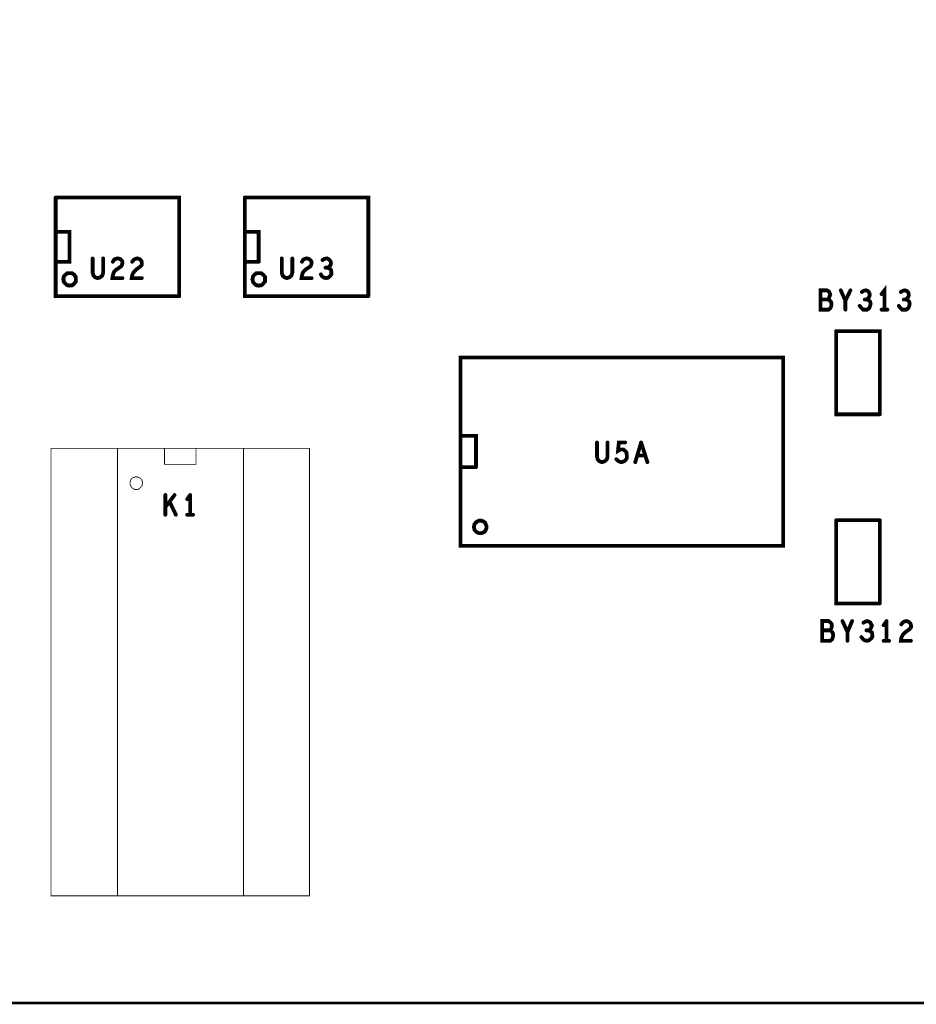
# Model space of a CAD drawing. Extents: x 17.4 to 50.4, y 21.5 to 42.5.
# Tile 6 of 20: x 31.4 to 33.6, y 30.9 to 33.2. Entities that reach past the tile are written whole.
import ezdxf

# ---------------------------------------------------------------- set-up
doc = ezdxf.new("R2010")
doc.units = 0
doc.layers.add('1', color=2, linetype='CONTINUOUS')

msp = doc.modelspace()

# ---------------------------------------------------------------- linework, layer by layer
at = {"layer": '1'}
for points, const_width in [([(21.146, 30.876), (46.556, 30.876), (46.556, 35.556)], 0.006), ([(31.522, 32.793), (31.816, 32.793), (31.816, 32.558)], 0.009), ([(31.816, 32.558), (31.522, 32.558), (31.522, 32.793)], 0.009), ([(32.266, 32.558), (32.266, 32.793), (31.972, 32.793)], 0.009), ([(32.266, 32.558), (31.972, 32.558), (31.972, 32.793)], 0.009), ([(31.522, 32.711), (31.555, 32.711), (31.555, 32.64), (31.522, 32.64)], 0.009), ([(31.972, 32.711), (32.005, 32.711), (32.005, 32.64)], 0.009), ([(31.635, 32.648), (31.635, 32.614), (31.633, 32.607), (31.628, 32.603), (31.622, 32.601), (31.616, 32.603), (31.612, 32.607), (31.61, 32.614), (31.61, 32.648)], 0.009), ([(31.681, 32.638), (31.68, 32.633), (31.678, 32.629), (31.666, 32.621), (31.661, 32.616), (31.658, 32.608), (31.657, 32.601), (31.681, 32.601)], 0.009), ([(31.681, 32.638), (31.68, 32.642), (31.676, 32.646), (31.67, 32.648), (31.665, 32.647), (31.661, 32.645), (31.658, 32.64)], 0.009), ([(31.727, 32.601), (31.703, 32.601), (31.704, 32.608), (31.708, 32.616), (31.713, 32.621), (31.724, 32.629), (31.727, 32.633), (31.727, 32.638), (31.726, 32.642), (31.722, 32.646), (31.716, 32.648), (31.712, 32.647), (31.708, 32.645), (31.704, 32.64)], 0.009), ([(31.972, 32.64), (32.005, 32.64)], 0.009), ([(32.06, 32.614), (32.062, 32.607), (32.066, 32.603), (32.072, 32.601), (32.078, 32.603), (32.083, 32.607), (32.085, 32.614), (32.085, 32.648)], 0.009), ([(32.06, 32.614), (32.06, 32.648)], 0.009), ([(32.108, 32.64), (32.111, 32.645), (32.115, 32.647), (32.12, 32.648), (32.126, 32.646), (32.13, 32.642), (32.131, 32.638), (32.13, 32.633), (32.128, 32.629), (32.116, 32.621), (32.111, 32.616), (32.108, 32.608), (32.107, 32.601), (32.131, 32.601)], 0.009), ([(32.157, 32.644), (32.162, 32.647), (32.168, 32.648), (32.173, 32.645), (32.176, 32.641), (32.177, 32.637), (32.176, 32.632), (32.173, 32.628), (32.169, 32.626), (32.173, 32.624), (32.177, 32.621), (32.178, 32.615), (32.178, 32.61), (32.175, 32.606), (32.17, 32.602), (32.166, 32.601), (32.161, 32.602), (32.156, 32.605)], 0.009), ([(31.54, 32.598), (31.541, 32.601), (31.541, 32.604), (31.542, 32.606), (31.544, 32.608), (31.546, 32.61), (31.548, 32.611), (31.55, 32.613), (31.553, 32.613), (31.555, 32.613), (31.558, 32.613), (31.561, 32.613), (31.563, 32.611), (31.565, 32.61), (31.567, 32.608), (31.568, 32.606), (31.57, 32.604), (31.57, 32.601), (31.57, 32.598), (31.57, 32.596), (31.57, 32.593), (31.568, 32.591), (31.567, 32.589), (31.565, 32.587), (31.563, 32.585), (31.561, 32.584), (31.558, 32.584), (31.555, 32.583), (31.553, 32.584), (31.55, 32.584), (31.548, 32.585), (31.546, 32.587), (31.544, 32.589), (31.542, 32.591), (31.541, 32.593), (31.541, 32.596), (31.54, 32.598)], 0.009), ([(31.99, 32.598), (31.991, 32.601), (31.991, 32.604), (31.992, 32.606), (31.994, 32.608), (31.996, 32.61), (31.998, 32.611), (32, 32.613), (32.003, 32.613), (32.005, 32.613), (32.008, 32.613), (32.011, 32.613), (32.013, 32.611), (32.015, 32.61), (32.017, 32.608), (32.018, 32.606), (32.02, 32.604), (32.02, 32.601), (32.02, 32.598), (32.02, 32.596), (32.02, 32.593), (32.018, 32.591), (32.017, 32.589), (32.015, 32.587), (32.013, 32.585), (32.011, 32.584), (32.008, 32.584), (32.005, 32.583), (32.003, 32.584), (32, 32.584), (31.998, 32.585), (31.996, 32.587), (31.994, 32.589), (31.992, 32.591), (31.991, 32.593), (31.991, 32.596), (31.99, 32.598)], 0.009), ([(32.164, 32.626), (32.169, 32.626)], 0.009), ([(32.153, 32.61), (32.156, 32.605)], 0.009), ([(33.342, 32.572), (33.357, 32.572), (33.361, 32.57), (33.363, 32.567), (33.365, 32.562), (33.363, 32.557), (33.362, 32.553), (33.359, 32.55), (33.363, 32.549), (33.367, 32.544), (33.368, 32.539), (33.367, 32.533), (33.365, 32.529), (33.361, 32.526), (33.342, 32.526), (33.342, 32.572)], 0.009), ([(33.401, 32.547), (33.39, 32.572)], 0.009), ([(33.413, 32.572), (33.401, 32.547), (33.401, 32.526)], 0.009), ([(33.459, 32.561), (33.458, 32.566), (33.455, 32.57), (33.45, 32.572), (33.445, 32.571), (33.44, 32.568)], 0.009), ([(33.494, 32.526), (33.494, 32.572), (33.487, 32.563)], 0.009), ([(33.546, 32.526), (33.551, 32.53), (33.553, 32.535), (33.554, 32.54), (33.553, 32.545), (33.549, 32.549), (33.545, 32.55), (33.548, 32.553), (33.551, 32.557), (33.552, 32.561), (33.551, 32.566), (33.548, 32.57), (33.543, 32.572), (33.538, 32.571), (33.533, 32.568)], 0.009), ([(33.342, 32.55), (33.359, 32.55)], 0.009), ([(33.447, 32.55), (33.452, 32.55), (33.456, 32.549), (33.46, 32.545), (33.461, 32.54), (33.46, 32.535), (33.458, 32.53), (33.453, 32.526), (33.448, 32.526), (33.443, 32.526), (33.439, 32.53), (33.435, 32.535)], 0.009), ([(33.452, 32.55), (33.455, 32.553), (33.458, 32.557), (33.459, 32.561)], 0.009), ([(33.54, 32.55), (33.545, 32.55)], 0.009), ([(33.501, 32.526), (33.487, 32.526)], 0.009), ([(33.528, 32.535), (33.532, 32.53), (33.536, 32.526), (33.541, 32.526), (33.546, 32.526)], 0.009), ([(33.379, 32.475), (33.483, 32.475), (33.483, 32.277)], 0.009), ([(33.379, 32.475), (33.379, 32.277), (33.483, 32.277)], 0.009), ([(33.253, 32.412), (32.485, 32.412), (32.485, 31.964), (33.253, 31.964), (33.253, 32.412)], 0.009), ([(32.522, 32.151), (32.522, 32.226), (32.485, 32.226)], 0.009), ([(32.126, 32.196), (32.126, 31.131), (31.511, 31.131), (31.511, 32.196), (32.126, 32.196)], 0.002), ([(31.969, 32.196), (31.669, 32.196), (31.669, 31.131), (31.969, 31.131), (31.969, 32.196)], 0.002), ([(31.856, 32.196), (31.856, 32.158), (31.781, 32.158), (31.781, 32.196)], 0.002), ([(32.81, 32.21), (32.81, 32.176), (32.812, 32.169), (32.816, 32.165), (32.822, 32.163), (32.828, 32.165), (32.833, 32.169), (32.835, 32.176)], 0.009), ([(32.835, 32.176), (32.835, 32.21)], 0.009), ([(32.877, 32.21), (32.862, 32.21), (32.86, 32.19), (32.865, 32.193), (32.869, 32.193), (32.873, 32.193), (32.877, 32.19), (32.88, 32.186), (32.881, 32.179), (32.881, 32.173), (32.878, 32.168), (32.874, 32.165), (32.869, 32.163), (32.864, 32.164), (32.86, 32.166), (32.856, 32.17)], 0.009), ([(32.901, 32.163), (32.915, 32.21)], 0.009), ([(32.915, 32.21), (32.93, 32.163)], 0.009), ([(32.924, 32.179), (32.906, 32.179)], 0.009), ([(32.485, 32.151), (32.522, 32.151)], 0.009), ([(31.699, 32.113), (31.699, 32.116), (31.7, 32.118), (31.701, 32.121), (31.702, 32.123), (31.704, 32.125), (31.706, 32.126), (31.709, 32.127), (31.711, 32.128), (31.714, 32.128), (31.716, 32.128), (31.719, 32.127), (31.721, 32.126), (31.723, 32.125), (31.725, 32.123), (31.727, 32.121), (31.728, 32.118), (31.728, 32.116), (31.729, 32.113), (31.728, 32.111), (31.728, 32.108), (31.727, 32.106), (31.725, 32.104), (31.723, 32.102), (31.721, 32.1), (31.719, 32.099), (31.716, 32.098), (31.714, 32.098), (31.711, 32.098), (31.709, 32.099), (31.706, 32.1), (31.704, 32.102), (31.702, 32.104), (31.701, 32.106), (31.7, 32.108), (31.699, 32.111), (31.699, 32.113)], 0.002), ([(31.783, 32.056), (31.805, 32.085)], 0.009), ([(31.783, 32.085), (31.783, 32.038)], 0.009), ([(31.835, 32.075), (31.842, 32.085)], 0.009), ([(31.842, 32.085), (31.842, 32.038)], 0.009), ([(31.808, 32.038), (31.793, 32.069)], 0.009), ([(31.849, 32.038), (31.835, 32.038)], 0.009), ([(33.483, 32.025), (33.379, 32.025)], 0.009), ([(33.379, 32.025), (33.379, 31.827), (33.483, 31.827)], 0.009), ([(33.483, 32.025), (33.483, 31.827)], 0.009), ([(32.517, 32.009), (32.518, 32.012), (32.518, 32.014), (32.519, 32.016), (32.521, 32.019), (32.523, 32.02), (32.525, 32.022), (32.527, 32.023), (32.53, 32.024), (32.532, 32.024), (32.535, 32.024), (32.537, 32.023), (32.54, 32.022), (32.542, 32.02), (32.544, 32.019), (32.545, 32.016), (32.546, 32.014), (32.547, 32.012), (32.547, 32.009), (32.547, 32.006), (32.546, 32.004), (32.545, 32.001), (32.544, 31.999), (32.542, 31.997), (32.54, 31.996), (32.537, 31.995), (32.535, 31.994), (32.532, 31.994), (32.53, 31.994), (32.527, 31.995), (32.525, 31.996), (32.523, 31.997), (32.521, 31.999), (32.519, 32.001), (32.518, 32.004), (32.518, 32.006), (32.517, 32.009)], 0.009), ([(33.368, 31.779), (33.369, 31.775), (33.368, 31.769), (33.366, 31.765), (33.364, 31.763), (33.368, 31.761), (33.371, 31.757), (33.372, 31.751), (33.371, 31.746), (33.369, 31.741), (33.365, 31.738), (33.346, 31.738), (33.346, 31.785), (33.361, 31.785), (33.365, 31.782), (33.368, 31.779)], 0.009), ([(33.394, 31.785), (33.406, 31.759)], 0.009), ([(33.406, 31.738), (33.406, 31.759), (33.417, 31.785)], 0.009), ([(33.465, 31.747), (33.465, 31.752), (33.464, 31.758), (33.46, 31.761), (33.456, 31.763), (33.46, 31.765), (33.462, 31.769), (33.464, 31.774), (33.462, 31.778), (33.46, 31.782), (33.454, 31.785), (33.449, 31.784), (33.444, 31.781)], 0.009), ([(33.492, 31.775), (33.499, 31.785)], 0.009), ([(33.499, 31.785), (33.499, 31.738)], 0.009), ([(33.534, 31.777), (33.538, 31.782), (33.542, 31.784), (33.546, 31.785), (33.552, 31.783), (33.556, 31.779), (33.557, 31.775), (33.557, 31.77), (33.554, 31.766), (33.543, 31.758), (33.538, 31.753), (33.534, 31.745), (33.533, 31.738), (33.557, 31.738)], 0.009), ([(33.364, 31.763), (33.346, 31.763)], 0.009), ([(33.465, 31.747), (33.462, 31.743), (33.457, 31.739), (33.453, 31.738), (33.447, 31.739), (33.443, 31.742), (33.439, 31.747)], 0.009), ([(33.451, 31.763), (33.456, 31.763)], 0.009), ([(33.505, 31.738), (33.492, 31.738)], 0.009)]:
    msp.add_lwpolyline(points, dxfattribs=dict(at, const_width=const_width))
for points, const_width in [([(31.52425, 32.793, 1), (31.51975, 32.793, 1)], 0.0045), ([(31.52425, 32.793, 1), (31.51975, 32.793, 1)], 0.0045), ([(31.97425, 32.793, 1), (31.96975, 32.793, 1)], 0.0045), ([(31.97425, 32.793, 1), (31.96975, 32.793, 1)], 0.0045), ([(31.52425, 32.711, 1), (31.51975, 32.711, 1)], 0.0045), ([(31.97425, 32.711, 1), (31.96975, 32.711, 1)], 0.0045), ([(31.52425, 32.64, 1), (31.51975, 32.64, 1)], 0.0045), ([(31.61225, 32.648, 1), (31.60775, 32.648, 1)], 0.0045), ([(31.63725, 32.648, 1), (31.63275, 32.648, 1)], 0.0045), ([(31.66025, 32.64, 1), (31.65575, 32.64, 1)], 0.0045), ([(31.68325, 32.638, 1), (31.67875, 32.638, 1)], 0.0045), ([(31.68325, 32.638, 1), (31.67875, 32.638, 1)], 0.0045), ([(31.70625, 32.64, 1), (31.70175, 32.64, 1)], 0.0045), ([(31.97425, 32.64, 1), (31.96975, 32.64, 1)], 0.0045), ([(32.00725, 32.64, 1), (32.00275, 32.64, 1)], 0.0045), ([(32.00725, 32.64, 1), (32.00275, 32.64, 1)], 0.0045), ([(32.06225, 32.648, 1), (32.05775, 32.648, 1)], 0.0045), ([(32.08725, 32.648, 1), (32.08275, 32.648, 1)], 0.0045), ([(32.11025, 32.64, 1), (32.10575, 32.64, 1)], 0.0045), ([(32.15925, 32.644, 1), (32.15475, 32.644, 1)], 0.0045), ([(32.06225, 32.614, 1), (32.05775, 32.614, 1)], 0.0045), ([(32.06225, 32.614, 1), (32.05775, 32.614, 1)], 0.0045), ([(32.16625, 32.626, 1), (32.16175, 32.626, 1)], 0.0045), ([(32.17125, 32.626, 1), (32.16675, 32.626, 1)], 0.0045), ([(31.54225, 32.598, 1), (31.53775, 32.598, 1)], 0.0045), ([(31.54225, 32.598, 1), (31.53775, 32.598, 1)], 0.0045), ([(31.68325, 32.601, 1), (31.67875, 32.601, 1)], 0.0045), ([(31.72925, 32.601, 1), (31.72475, 32.601, 1)], 0.0045), ([(31.99225, 32.598, 1), (31.98775, 32.598, 1)], 0.0045), ([(31.99225, 32.598, 1), (31.98775, 32.598, 1)], 0.0045), ([(32.13325, 32.601, 1), (32.12875, 32.601, 1)], 0.0045), ([(32.15525, 32.61, 1), (32.15075, 32.61, 1)], 0.0045), ([(32.15825, 32.605, 1), (32.15375, 32.605, 1)], 0.0045), ([(32.15825, 32.605, 1), (32.15375, 32.605, 1)], 0.0045), ([(33.34425, 32.572, 1), (33.33975, 32.572, 1)], 0.0045), ([(33.34425, 32.572, 1), (33.33975, 32.572, 1)], 0.0045), ([(33.39225, 32.572, 1), (33.38775, 32.572, 1)], 0.0045), ([(33.41525, 32.572, 1), (33.41075, 32.572, 1)], 0.0045), ([(33.44225, 32.568, 1), (33.43775, 32.568, 1)], 0.0045), ([(33.53525, 32.568, 1), (33.53075, 32.568, 1)], 0.0045), ([(31.81825, 32.558, 1), (31.81375, 32.558, 1)], 0.0045), ([(31.81825, 32.558, 1), (31.81375, 32.558, 1)], 0.0045), ([(32.26825, 32.558, 1), (32.26375, 32.558, 1)], 0.0045), ([(32.26825, 32.558, 1), (32.26375, 32.558, 1)], 0.0045), ([(33.34425, 32.55, 1), (33.33975, 32.55, 1)], 0.0045), ([(33.36125, 32.55, 1), (33.35675, 32.55, 1)], 0.0045), ([(33.40325, 32.547, 1), (33.39875, 32.547, 1)], 0.0045), ([(33.44925, 32.55, 1), (33.44475, 32.55, 1)], 0.0045), ([(33.45425, 32.55, 1), (33.44975, 32.55, 1)], 0.0045), ([(33.46125, 32.561, 1), (33.45675, 32.561, 1)], 0.0045), ([(33.46125, 32.561, 1), (33.45675, 32.561, 1)], 0.0045), ([(33.48925, 32.563, 1), (33.48475, 32.563, 1)], 0.0045), ([(33.54225, 32.55, 1), (33.53775, 32.55, 1)], 0.0045), ([(33.54725, 32.55, 1), (33.54275, 32.55, 1)], 0.0045), ([(33.40325, 32.526, 1), (33.39875, 32.526, 1)], 0.0045), ([(33.43725, 32.535, 1), (33.43275, 32.535, 1)], 0.0045), ([(33.48925, 32.526, 1), (33.48475, 32.526, 1)], 0.0045), ([(33.49625, 32.526, 1), (33.49175, 32.526, 1)], 0.0045), ([(33.50325, 32.526, 1), (33.49875, 32.526, 1)], 0.0045), ([(33.53025, 32.535, 1), (33.52575, 32.535, 1)], 0.0045), ([(33.54825, 32.526, 1), (33.54375, 32.526, 1)], 0.0045), ([(33.54825, 32.526, 1), (33.54375, 32.526, 1)], 0.0045), ([(33.38125, 32.475, 1), (33.37675, 32.475, 1)], 0.0045), ([(33.38125, 32.475, 1), (33.37675, 32.475, 1)], 0.0045), ([(33.25525, 32.412, 1), (33.25075, 32.412, 1)], 0.0045), ([(33.25525, 32.412, 1), (33.25075, 32.412, 1)], 0.0045), ([(33.48525, 32.277, 1), (33.48075, 32.277, 1)], 0.0045), ([(33.48525, 32.277, 1), (33.48075, 32.277, 1)], 0.0045), ([(32.48725, 32.226, 1), (32.48275, 32.226, 1)], 0.0045), ([(31.7815, 32.196, 1), (31.7805, 32.196, 1)], 0.001), ([(31.8565, 32.196, 1), (31.8555, 32.196, 1)], 0.001), ([(31.9695, 32.196, 1), (31.9685, 32.196, 1)], 0.001), ([(31.9695, 32.196, 1), (31.9685, 32.196, 1)], 0.001), ([(32.1265, 32.196, 1), (32.1255, 32.196, 1)], 0.001), ([(32.1265, 32.196, 1), (32.1255, 32.196, 1)], 0.001), ([(32.81225, 32.21, 1), (32.80775, 32.21, 1)], 0.0045), ([(32.83725, 32.21, 1), (32.83275, 32.21, 1)], 0.0045), ([(32.87925, 32.21, 1), (32.87475, 32.21, 1)], 0.0045), ([(32.91725, 32.21, 1), (32.91275, 32.21, 1)], 0.0045), ([(32.91725, 32.21, 1), (32.91275, 32.21, 1)], 0.0045), ([(32.83725, 32.176, 1), (32.83275, 32.176, 1)], 0.0045), ([(32.83725, 32.176, 1), (32.83275, 32.176, 1)], 0.0045), ([(32.85825, 32.17, 1), (32.85375, 32.17, 1)], 0.0045), ([(32.90825, 32.179, 1), (32.90375, 32.179, 1)], 0.0045), ([(32.92625, 32.179, 1), (32.92175, 32.179, 1)], 0.0045), ([(32.48725, 32.151, 1), (32.48275, 32.151, 1)], 0.0045), ([(32.52425, 32.151, 1), (32.51975, 32.151, 1)], 0.0045), ([(32.52425, 32.151, 1), (32.51975, 32.151, 1)], 0.0045), ([(32.90325, 32.163, 1), (32.89875, 32.163, 1)], 0.0045), ([(32.93225, 32.163, 1), (32.92775, 32.163, 1)], 0.0045), ([(31.6995, 32.113, 1), (31.6985, 32.113, 1)], 0.001), ([(31.6995, 32.113, 1), (31.6985, 32.113, 1)], 0.001), ([(31.78525, 32.085, 1), (31.78075, 32.085, 1)], 0.0045), ([(31.80725, 32.085, 1), (31.80275, 32.085, 1)], 0.0045), ([(31.83725, 32.075, 1), (31.83275, 32.075, 1)], 0.0045), ([(31.84425, 32.085, 1), (31.83975, 32.085, 1)], 0.0045), ([(31.84425, 32.085, 1), (31.83975, 32.085, 1)], 0.0045), ([(31.78525, 32.056, 1), (31.78075, 32.056, 1)], 0.0045), ([(31.79525, 32.069, 1), (31.79075, 32.069, 1)], 0.0045), ([(31.78525, 32.038, 1), (31.78075, 32.038, 1)], 0.0045), ([(31.81025, 32.038, 1), (31.80575, 32.038, 1)], 0.0045), ([(31.83725, 32.038, 1), (31.83275, 32.038, 1)], 0.0045), ([(31.84425, 32.038, 1), (31.83975, 32.038, 1)], 0.0045), ([(31.85125, 32.038, 1), (31.84675, 32.038, 1)], 0.0045), ([(33.38125, 32.025, 1), (33.37675, 32.025, 1)], 0.0045), ([(33.38125, 32.025, 1), (33.37675, 32.025, 1)], 0.0045), ([(33.48525, 32.025, 1), (33.48075, 32.025, 1)], 0.0045), ([(33.48525, 32.025, 1), (33.48075, 32.025, 1)], 0.0045), ([(32.51925, 32.009, 1), (32.51475, 32.009, 1)], 0.0045), ([(32.51925, 32.009, 1), (32.51475, 32.009, 1)], 0.0045), ([(33.48525, 31.827, 1), (33.48075, 31.827, 1)], 0.0045), ([(33.48525, 31.827, 1), (33.48075, 31.827, 1)], 0.0045), ([(33.37025, 31.779, 1), (33.36575, 31.779, 1)], 0.0045), ([(33.37025, 31.779, 1), (33.36575, 31.779, 1)], 0.0045), ([(33.39625, 31.785, 1), (33.39175, 31.785, 1)], 0.0045), ([(33.41925, 31.785, 1), (33.41475, 31.785, 1)], 0.0045), ([(33.44625, 31.781, 1), (33.44175, 31.781, 1)], 0.0045), ([(33.49425, 31.775, 1), (33.48975, 31.775, 1)], 0.0045), ([(33.50125, 31.785, 1), (33.49675, 31.785, 1)], 0.0045), ([(33.50125, 31.785, 1), (33.49675, 31.785, 1)], 0.0045), ([(33.53625, 31.777, 1), (33.53175, 31.777, 1)], 0.0045), ([(33.34825, 31.763, 1), (33.34375, 31.763, 1)], 0.0045), ([(33.36625, 31.763, 1), (33.36175, 31.763, 1)], 0.0045), ([(33.40825, 31.759, 1), (33.40375, 31.759, 1)], 0.0045), ([(33.44125, 31.747, 1), (33.43675, 31.747, 1)], 0.0045), ([(33.45325, 31.763, 1), (33.44875, 31.763, 1)], 0.0045), ([(33.45825, 31.763, 1), (33.45375, 31.763, 1)], 0.0045), ([(33.46725, 31.747, 1), (33.46275, 31.747, 1)], 0.0045), ([(33.46725, 31.747, 1), (33.46275, 31.747, 1)], 0.0045), ([(33.40825, 31.738, 1), (33.40375, 31.738, 1)], 0.0045), ([(33.49425, 31.738, 1), (33.48975, 31.738, 1)], 0.0045), ([(33.50125, 31.738, 1), (33.49675, 31.738, 1)], 0.0045), ([(33.50725, 31.738, 1), (33.50275, 31.738, 1)], 0.0045), ([(33.55925, 31.738, 1), (33.55475, 31.738, 1)], 0.0045)]:
    msp.add_lwpolyline(points, format="xyb", close=True, dxfattribs=dict(at, const_width=const_width))

doc.saveas('drawing.dxf')
